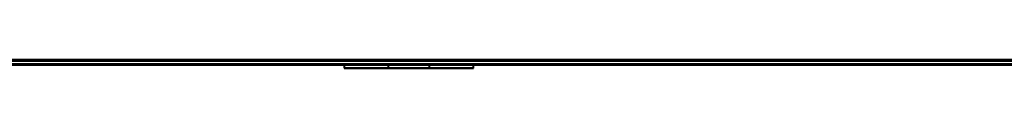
# Model space of a CAD drawing. Header units: millimetres. Extents: x -1392 to 1388, y -239 to 1267.
# Tile 77 of 91: x -348.23 to -227.46, y 1101.87 to 1102.87. Entities that reach past the tile are written whole.
import ezdxf

# ---------------------------------------------------------------- set-up
doc = ezdxf.new("R2010")
doc.units = ezdxf.units.MM
doc.layers.add('G-IMPT', color=8, linetype='Continuous', lineweight=40)

# ---------------------------------------------------------------- blocks, each defined once
blk = doc.blocks.new('NEXA 2000 CALQUES_dwg-762145-Droite')
at = {"layer": 'G-IMPT'}
for p, q in [((435.9, 1102.87), (-436.9, 1102.87)), ((-300.5, 1102.87), (-302.6, 1102.87)), ((-302.6, 1102.87), (-300.5, 1102.87)), ((-302.6, 1102.87), (-300.5, 1102.87)), ((-300.5, 1102.87), (-302.6, 1102.87)), ((-298.4, 1102.87), (-300.5, 1102.87)), ((-300.5, 1102.87), (-298.4, 1102.87)), ((-300.5, 1102.87), (-298.4, 1102.87)), ((-298.4, 1102.87), (-300.5, 1102.87)), ((-308.45, 1102.37), (-308.45, 1101.87)), ((-308.45, 1102.37), (-308.45, 1101.87)), ((-308.45, 1102.37), (-307.84, 1102.37)), ((-308.45, 1102.37), (-303.55, 1102.37)), ((-308.45, 1102.37), (-307.84, 1102.37)), ((-308.45, 1102.37), (-303.55, 1102.37)), ((-297.45, 1102.37), (-308.45, 1102.37)), ((-297.45, 1102.37), (-308.45, 1102.37)), ((-308.45, 1101.87), (-297.45, 1101.87)), ((-308.45, 1101.87), (-297.45, 1101.87)), ((-303.55, 1101.87), (-308.45, 1101.87)), ((-307.84, 1101.87), (-308.45, 1101.87)), ((-303.55, 1101.87), (-308.45, 1101.87)), ((-307.84, 1101.87), (-308.45, 1101.87)), ((-307.84, 1102.37), (-292.55, 1102.37)), ((-307.84, 1102.37), (-292.55, 1102.37)), ((-292.55, 1101.87), (-307.84, 1101.87)), ((-292.55, 1101.87), (-307.84, 1101.87)), ((-303.55, 1102.37), (-293.16, 1102.37)), ((-303.55, 1102.37), (-293.16, 1102.37)), ((-292.55, 1102.37), (-303.55, 1102.37)), ((-292.55, 1102.37), (-303.55, 1102.37)), ((-303.55, 1101.87), (-292.55, 1101.87)), ((-303.55, 1101.87), (-292.55, 1101.87)), ((-293.16, 1101.87), (-303.55, 1101.87)), ((-293.16, 1101.87), (-303.55, 1101.87)), ((-303.05, 1102.37), (-303.05, 1101.87)), ((-303.05, 1102.37), (-303.05, 1101.87)), ((-303.05, 1102.37), (-300.5, 1102.37)), ((-303.05, 1102.37), (-300.5, 1102.37)), ((-298.14, 1102.37), (-303.05, 1102.37)), ((-298.14, 1102.37), (-303.05, 1102.37)), ((-303.05, 1101.87), (-302.86, 1101.87)), ((-303.05, 1101.87), (-301.48, 1101.87)), ((-303.05, 1101.87), (-302.86, 1101.87)), ((-303.05, 1101.87), (-301.48, 1101.87)), ((-299.52, 1101.87), (-303.05, 1101.87)), ((-299.52, 1101.87), (-303.05, 1101.87)), ((-300.5, 1102.37), (-302.86, 1102.37)), ((-300.5, 1102.37), (-302.86, 1102.37)), ((-302.86, 1101.87), (-297.95, 1101.87)), ((-302.86, 1101.87), (-297.95, 1101.87)), ((-301.48, 1101.87), (-298.14, 1101.87)), ((-301.48, 1101.87), (-298.14, 1101.87)), ((-297.95, 1101.87), (-301.48, 1101.87)), ((-297.95, 1101.87), (-301.48, 1101.87)), ((-300.5, 1102.37), (-297.95, 1102.37)), ((-300.5, 1102.37), (-297.95, 1102.37)), ((-297.95, 1102.37), (-300.5, 1102.37)), ((-297.95, 1102.37), (-300.5, 1102.37)), ((-297.95, 1101.87), (-297.95, 1102.37)), ((-297.95, 1101.87), (-297.95, 1102.37)), ((-292.55, 1101.87), (-292.55, 1102.37)), ((-292.55, 1101.87), (-292.55, 1102.37))]:
    blk.add_line(p, q, dxfattribs=at)
at = {"layer": 'G-IMPT', "flags": 128}
for points in [[(436.4, 1102.87), (217.95, 1102.87), (-0.5, 1102.87), (-218.95, 1102.87), (-437.4, 1102.87)], [(-437.4, 1102.87), (-218.95, 1102.87), (-0.5, 1102.87), (217.95, 1102.87), (436.4, 1102.87)], [(-437.4, 1102.77), (-218.95, 1102.77), (-0.5, 1102.77), (217.95, 1102.77), (436.4, 1102.77)], [(-437.4, 1102.77), (-218.95, 1102.77), (-0.5, 1102.77), (217.95, 1102.77), (436.4, 1102.77)], [(436.4, 1102.77), (217.95, 1102.77), (-0.5, 1102.77), (-218.95, 1102.77), (-437.4, 1102.77)], [(436.4, 1102.77), (217.95, 1102.77), (-0.5, 1102.77), (-218.95, 1102.77), (-437.4, 1102.77)], [(436.4, 1102.77), (217.95, 1102.77), (-0.5, 1102.77), (-218.95, 1102.77), (-437.4, 1102.77)], [(-437.4, 1102.77), (-218.95, 1102.77), (-0.5, 1102.77), (217.95, 1102.77), (436.4, 1102.77)], [(435.9, 1102.87), (217.7, 1102.87), (-0.5, 1102.87), (-218.7, 1102.87), (-436.9, 1102.87)], [(-436.9, 1102.87), (-218.7, 1102.87), (-0.5, 1102.87), (217.7, 1102.87), (435.9, 1102.87)], [(435.9, 1102.87), (217.7, 1102.87), (-0.5, 1102.87), (-218.7, 1102.87), (-436.9, 1102.87)], [(-436.9, 1102.87), (-218.7, 1102.87), (-0.5, 1102.87), (217.7, 1102.87), (435.9, 1102.87)], [(435.9, 1102.87), (217.7, 1102.87), (-0.5, 1102.87), (-218.7, 1102.87), (-436.9, 1102.87)], [(435.9, 1102.87), (217.7, 1102.87), (-0.5, 1102.87), (-218.7, 1102.87), (-436.9, 1102.87)], [(-436.9, 1102.87), (-218.7, 1102.87), (-0.5, 1102.87), (217.7, 1102.87), (435.9, 1102.87)], [(-436.9, 1102.87), (-218.7, 1102.87), (-0.5, 1102.87), (217.7, 1102.87), (435.9, 1102.87)], [(435.9, 1102.87), (217.7, 1102.87), (-0.5, 1102.87), (-218.7, 1102.87), (-436.9, 1102.87)], [(-436.9, 1102.87), (-218.7, 1102.87), (-0.5, 1102.87), (217.7, 1102.87), (435.9, 1102.87)], [(-436.9, 1102.87), (-218.7, 1102.87), (-0.5, 1102.87), (217.7, 1102.87), (435.9, 1102.87)], [(435.9, 1102.87), (217.7, 1102.87), (-0.5, 1102.87), (-218.7, 1102.87), (-436.9, 1102.87)], [(435.9, 1102.37), (217.7, 1102.37), (-0.5, 1102.37), (-218.7, 1102.37), (-436.9, 1102.37)], [(-436.9, 1102.37), (-218.7, 1102.37), (-0.5, 1102.37), (217.7, 1102.37), (435.9, 1102.37)], [(435.9, 1102.37), (217.7, 1102.37), (-0.5, 1102.37), (-218.7, 1102.37), (-436.9, 1102.37)], [(-436.9, 1102.37), (-218.7, 1102.37), (-0.5, 1102.37), (217.7, 1102.37), (435.9, 1102.37)], [(435.9, 1102.37), (217.7, 1102.37), (-0.5, 1102.37), (-218.7, 1102.37), (-436.9, 1102.37)], [(-436.9, 1102.37), (-218.7, 1102.37), (-0.5, 1102.37), (217.7, 1102.37), (435.9, 1102.37)], [(-436.9, 1102.27), (-226.67, 1102.27), (-16.45, 1102.27), (193.78, 1102.27), (404, 1102.27)], [(404, 1102.27), (193.78, 1102.27), (-16.45, 1102.27), (-226.67, 1102.27), (-436.9, 1102.27)], [(435.9, 1102.27), (217.7, 1102.27), (-0.5, 1102.27), (-218.7, 1102.27), (-436.9, 1102.27)], [(404, 1102.27), (193.78, 1102.27), (-16.45, 1102.27), (-226.67, 1102.27), (-436.9, 1102.27)], [(-436.9, 1102.27), (-226.67, 1102.27), (-16.45, 1102.27), (193.78, 1102.27), (404, 1102.27)], [(-436.9, 1102.27), (-218.7, 1102.27), (-0.5, 1102.27), (217.7, 1102.27), (435.9, 1102.27)]]:
    blk.add_lwpolyline(points, dxfattribs=at)

msp = doc.modelspace()

# ---------------------------------------------------------------- block references
at = {"layer": 'G-IMPT'}
msp.add_blockref('NEXA 2000 CALQUES_dwg-762145-Droite', (0, 0), dxfattribs=at)

doc.saveas('drawing.dxf')
